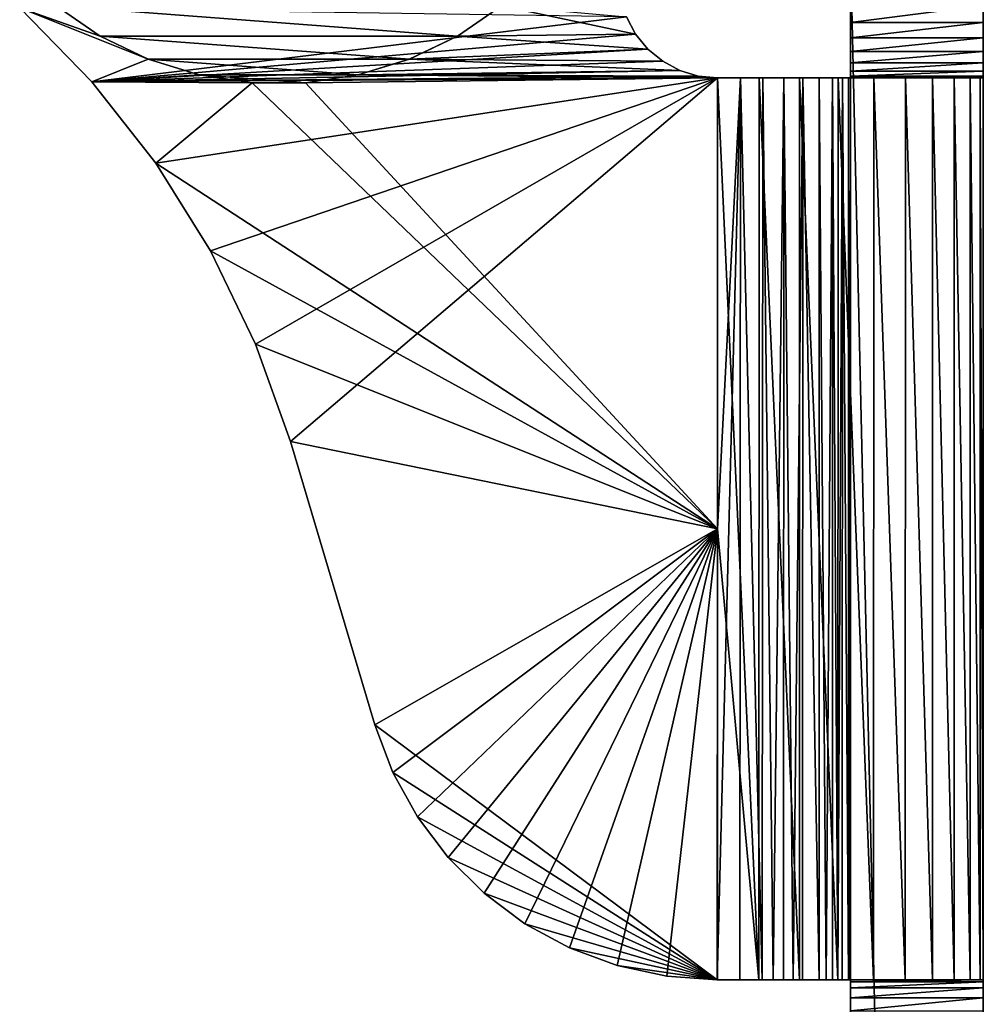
# Model space of a CAD drawing. Header units: inches. Extents: x -9.1 to 9.1, y 0 to 18.8.
# Tile 248 of 256: x 8.444 to 9.118, y 17.332 to 18.021. Entities that reach past the tile are written whole.
import ezdxf

# ---------------------------------------------------------------- set-up
doc = ezdxf.new("R2010")
doc.units = ezdxf.units.IN
doc.header["$LTSCALE"] = 65.185185
doc.header["$MEASUREMENT"] = 0
for name, color, linetype in [('1', 7, 'CONTINUOUS'), ('11', 7, 'CONTINUOUS'), ('116', 7, 'CONTINUOUS'), ('118', 7, 'CONTINUOUS'), ('179', 7, 'CONTINUOUS'), ('212', 7, 'CONTINUOUS'), ('215', 7, 'CONTINUOUS'), ('22', 7, 'CONTINUOUS'), ('24', 7, 'CONTINUOUS'), ('28', 7, 'CONTINUOUS'), ('34', 7, 'CONTINUOUS'), ('35', 7, 'CONTINUOUS'), ('40', 7, 'CONTINUOUS'), ('41', 7, 'CONTINUOUS'), ('42', 7, 'CONTINUOUS'), ('45', 7, 'CONTINUOUS'), ('46', 7, 'CONTINUOUS'), ('53', 7, 'CONTINUOUS'), ('6', 7, 'CONTINUOUS')]:
    doc.layers.add(name, color=color, linetype=linetype)

msp = doc.modelspace()

# ---------------------------------------------------------------- linework, layer by layer
at = {"layer": '1', "color": 253, "linetype": 'Continuous', "true_color": 0xaab4c3}
for points in [[(9.118, 17.25567, 6.3), (9.118, 16.65196, 6.3), (9.118, 18.07), (9.118, 17.25567, 6.3)], [(9.118, 18.07), (9.118, 16.65196, 6.3), (9.118, 16.63633, 6.29868), (9.118, 18.07)], [(9.118, 17.27182, 6.30141), (9.118, 17.25567, 6.3), (9.118, 18.07), (9.118, 17.27182, 6.30141)], [(9.118, 17.28748, 6.30561), (9.118, 17.27182, 6.30141), (9.118, 18.07), (9.118, 17.28748, 6.30561)], [(9.118, 17.30217, 6.31246), (9.118, 17.28748, 6.30561), (9.118, 18.07), (9.118, 17.30217, 6.31246)], [(9.118, 17.31545, 6.32176), (9.118, 17.30217, 6.31246), (9.118, 18.07), (9.118, 17.31545, 6.32176)], [(9.118, 17.32691, 6.33322), (9.118, 17.31545, 6.32176), (9.118, 18.07), (9.118, 17.32691, 6.33322)], [(9.118, 17.33621, 6.3465), (9.118, 17.32691, 6.33322), (9.118, 18.07), (9.118, 17.33621, 6.3465)], [(9.118, 17.34306, 6.36119), (9.118, 17.33621, 6.3465), (9.118, 18.07), (9.118, 17.34306, 6.36119)], [(9.118, 17.34726, 6.37685), (9.118, 17.34306, 6.36119), (9.118, 18.07), (9.118, 17.34726, 6.37685)], [(9.118, 17.34867, 6.393), (9.118, 17.34726, 6.37685), (9.118, 18.07), (9.118, 17.34867, 6.393)], [(9.118, 17.34867, 6.439), (9.118, 17.34867, 6.393), (9.118, 18.07), (9.118, 17.34867, 6.439)], [(9.118, 17.98014, 6.063), (9.118, 17.34867, 6.439), (9.118, 18.07), (9.118, 17.98014, 6.063)], [(9.118, 17.98135, 6.05071), (9.118, 17.98014, 6.063), (9.118, 18.07), (9.118, 17.98135, 6.05071)], [(9.118, 17.98493, 6.03889), (9.118, 17.98135, 6.05071), (9.118, 18.07), (9.118, 17.98493, 6.03889)], [(9.118, 17.99075, 6.028), (9.118, 17.98493, 6.03889), (9.118, 18.07), (9.118, 17.99075, 6.028)], [(9.118, 17.99859, 6.01845), (9.118, 17.99075, 6.028), (9.118, 18.07), (9.118, 17.99859, 6.01845)], [(9.118, 18.00814, 6.01062), (9.118, 17.99859, 6.01845), (9.118, 18.07), (9.118, 18.00814, 6.01062)], [(9.118, 18.01903, 6.0048), (9.118, 18.00814, 6.01062), (9.118, 18.07), (9.118, 18.01903, 6.0048)], [(9.118, 18.03085, 6.00121), (9.118, 18.01903, 6.0048), (9.118, 18.07), (9.118, 18.03085, 6.00121)], [(9.118, 14), (9.118, 18.07), (9.118, 14.99907, 6.525), (9.118, 14)], [(9.118, 14.99907, 6.525), (9.118, 18.07), (9.118, 15.01703, 6.52325), (9.118, 14.99907, 6.525)], [(9.118, 15.01703, 6.52325), (9.118, 18.07), (9.118, 15.0343, 6.51807), (9.118, 15.01703, 6.52325)], [(9.118, 15.0343, 6.51807), (9.118, 18.07), (9.118, 15.05025, 6.50964), (9.118, 15.0343, 6.51807)], [(9.118, 15.05025, 6.50964), (9.118, 18.07), (9.118, 15.06429, 6.4983), (9.118, 15.05025, 6.50964)], [(9.118, 15.06429, 6.4983), (9.118, 18.07), (9.118, 15.16011, 6.41291), (9.118, 15.06429, 6.4983)], [(9.118, 15.16011, 6.41291), (9.118, 18.07), (9.118, 15.26388, 6.3374), (9.118, 15.16011, 6.41291)], [(9.118, 15.26388, 6.3374), (9.118, 18.07), (9.118, 15.37459, 6.27248), (9.118, 15.26388, 6.3374)], [(9.118, 15.37459, 6.27248), (9.118, 18.07), (9.118, 15.49116, 6.2188), (9.118, 15.37459, 6.27248)], [(9.118, 15.49116, 6.2188), (9.118, 18.07), (9.118, 15.61245, 6.17687), (9.118, 15.49116, 6.2188)], [(9.118, 15.61245, 6.17687), (9.118, 18.07), (9.118, 15.73729, 6.14711), (9.118, 15.61245, 6.17687)], [(9.118, 15.73729, 6.14711), (9.118, 18.07), (9.118, 15.86445, 6.12979), (9.118, 15.73729, 6.14711)], [(9.118, 15.86445, 6.12979), (9.118, 18.07), (9.118, 15.9927, 6.12511), (9.118, 15.86445, 6.12979)], [(9.118, 15.9927, 6.12511), (9.118, 18.07), (9.118, 16.12079, 6.13309), (9.118, 15.9927, 6.12511)], [(9.118, 16.12079, 6.13309), (9.118, 18.07), (9.118, 16.24747, 6.15366), (9.118, 16.12079, 6.13309)], [(9.118, 16.24747, 6.15366), (9.118, 18.07), (9.118, 16.3715, 6.18662), (9.118, 16.24747, 6.15366)], [(9.118, 16.3715, 6.18662), (9.118, 18.07), (9.118, 16.49168, 6.23165), (9.118, 16.3715, 6.18662)], [(9.118, 16.49168, 6.23165), (9.118, 18.07), (9.118, 16.60683, 6.28832), (9.118, 16.49168, 6.23165)], [(9.118, 16.60683, 6.28832), (9.118, 18.07), (9.118, 16.62114, 6.29475), (9.118, 16.60683, 6.28832)], [(9.118, 16.62114, 6.29475), (9.118, 18.07), (9.118, 16.63633, 6.29868), (9.118, 16.62114, 6.29475)], [(9.118, 17.98014, 6.439), (9.118, 17.34867, 6.439), (9.118, 17.98014, 6.063), (9.118, 17.98014, 6.439)]]:
    msp.add_3dface(points, dxfattribs=at)
at = {"layer": '11', "color": 253, "linetype": 'Continuous', "true_color": 0xaab4c3}
for points in [[(9.118, 18.07), (9.118, 14), (9.025, 18.07), (9.118, 18.07)], [(9.118, 14), (9.025, 14), (9.025, 18.07), (9.118, 14)]]:
    msp.add_3dface(points, dxfattribs=at)
at = {"layer": '116', "color": 253, "linetype": 'Continuous', "true_color": 0xaab4c3}
for points in [[(9.118, 18.01903, 6.0048), (9.118, 18.03085, 6.00121), (9.025, 18.01903, 6.0048), (9.118, 18.01903, 6.0048)], [(9.118, 18.03085, 6.00121), (9.025, 18.03085, 6.00121), (9.025, 18.01903, 6.0048), (9.118, 18.03085, 6.00121)], [(9.118, 18.00814, 6.01062), (9.118, 18.01903, 6.0048), (9.025, 18.00814, 6.01062), (9.118, 18.00814, 6.01062)], [(9.118, 18.01903, 6.0048), (9.025, 18.01903, 6.0048), (9.025, 18.00814, 6.01062), (9.118, 18.01903, 6.0048)], [(9.118, 17.99859, 6.01845), (9.118, 18.00814, 6.01062), (9.025, 17.99859, 6.01845), (9.118, 17.99859, 6.01845)], [(9.118, 18.00814, 6.01062), (9.025, 18.00814, 6.01062), (9.025, 17.99859, 6.01845), (9.118, 18.00814, 6.01062)], [(9.118, 17.99075, 6.028), (9.118, 17.99859, 6.01845), (9.025, 17.99075, 6.028), (9.118, 17.99075, 6.028)], [(9.118, 17.99859, 6.01845), (9.025, 17.99859, 6.01845), (9.025, 17.99075, 6.028), (9.118, 17.99859, 6.01845)], [(9.118, 17.98493, 6.03889), (9.118, 17.99075, 6.028), (9.025, 17.98493, 6.03889), (9.118, 17.98493, 6.03889)], [(9.118, 17.99075, 6.028), (9.025, 17.99075, 6.028), (9.025, 17.98493, 6.03889), (9.118, 17.99075, 6.028)], [(9.118, 17.98135, 6.05071), (9.118, 17.98493, 6.03889), (9.025, 17.98135, 6.05071), (9.118, 17.98135, 6.05071)], [(9.118, 17.98493, 6.03889), (9.025, 17.98493, 6.03889), (9.025, 17.98135, 6.05071), (9.118, 17.98493, 6.03889)], [(9.118, 17.98014, 6.063), (9.118, 17.98135, 6.05071), (9.025, 17.98014, 6.063), (9.118, 17.98014, 6.063)], [(9.118, 17.98135, 6.05071), (9.025, 17.98135, 6.05071), (9.025, 17.98014, 6.063), (9.118, 17.98135, 6.05071)]]:
    msp.add_3dface(points, dxfattribs=at)
at = {"layer": '118', "color": 253, "linetype": 'Continuous', "true_color": 0xaab4c3}
for points in [[(8.70483, 17.49397, 6.625), (8.69226, 17.52727, 6.625), (8.70483, 17.49397, 6.532), (8.70483, 17.49397, 6.625)], [(8.69226, 17.52727, 6.625), (8.69226, 17.52727, 6.532), (8.70483, 17.49397, 6.532), (8.69226, 17.52727, 6.625)], [(8.722, 17.46279, 6.625), (8.70483, 17.49397, 6.625), (8.722, 17.46279, 6.532), (8.722, 17.46279, 6.625)], [(8.70483, 17.49397, 6.625), (8.70483, 17.49397, 6.532), (8.722, 17.46279, 6.532), (8.70483, 17.49397, 6.625)], [(8.74342, 17.43436, 6.625), (8.722, 17.46279, 6.625), (8.74342, 17.43436, 6.532), (8.74342, 17.43436, 6.625)], [(8.722, 17.46279, 6.625), (8.722, 17.46279, 6.532), (8.74342, 17.43436, 6.532), (8.722, 17.46279, 6.625)], [(8.76866, 17.40927, 6.625), (8.74342, 17.43436, 6.625), (8.76866, 17.40927, 6.532), (8.76866, 17.40927, 6.625)], [(8.74342, 17.43436, 6.625), (8.74342, 17.43436, 6.532), (8.76866, 17.40927, 6.532), (8.74342, 17.43436, 6.625)], [(8.79721, 17.38802, 6.625), (8.76866, 17.40927, 6.625), (8.79721, 17.38802, 6.532), (8.79721, 17.38802, 6.625)], [(8.76866, 17.40927, 6.625), (8.76866, 17.40927, 6.532), (8.79721, 17.38802, 6.532), (8.76866, 17.40927, 6.625)], [(8.82848, 17.37104, 6.625), (8.79721, 17.38802, 6.625), (8.82848, 17.37104, 6.532), (8.82848, 17.37104, 6.625)], [(8.79721, 17.38802, 6.625), (8.79721, 17.38802, 6.532), (8.82848, 17.37104, 6.532), (8.79721, 17.38802, 6.625)], [(8.86186, 17.35867, 6.625), (8.82848, 17.37104, 6.625), (8.86186, 17.35867, 6.532), (8.86186, 17.35867, 6.625)], [(8.82848, 17.37104, 6.625), (8.82848, 17.37104, 6.532), (8.86186, 17.35867, 6.532), (8.82848, 17.37104, 6.625)], [(8.89664, 17.35116, 6.625), (8.86186, 17.35867, 6.625), (8.89664, 17.35116, 6.532), (8.89664, 17.35116, 6.625)], [(8.86186, 17.35867, 6.625), (8.86186, 17.35867, 6.532), (8.89664, 17.35116, 6.532), (8.86186, 17.35867, 6.625)], [(8.932, 17.34865, 6.625), (8.89664, 17.35116, 6.625), (8.93184, 17.34867, 6.5785), (8.932, 17.34865, 6.625)], [(8.89664, 17.35116, 6.625), (8.93184, 17.34867, 6.532), (8.93184, 17.34867, 6.5785), (8.89664, 17.35116, 6.625)], [(8.93184, 17.34867, 6.532), (8.89664, 17.35116, 6.625), (8.89664, 17.35116, 6.532), (8.93184, 17.34867, 6.532)]]:
    msp.add_3dface(points, dxfattribs=at)
at = {"layer": '179', "color": 253, "linetype": 'Continuous', "true_color": 0xaab4c3}
for points in [[(9.118, 17.34726, 6.37685), (9.118, 17.34867, 6.393), (9.025, 17.34726, 6.37685), (9.118, 17.34726, 6.37685)], [(9.118, 17.34867, 6.393), (9.025, 17.34867, 6.393), (9.025, 17.34726, 6.37685), (9.118, 17.34867, 6.393)], [(9.118, 17.34306, 6.36119), (9.118, 17.34726, 6.37685), (9.025, 17.34306, 6.36119), (9.118, 17.34306, 6.36119)], [(9.118, 17.34726, 6.37685), (9.025, 17.34726, 6.37685), (9.025, 17.34306, 6.36119), (9.118, 17.34726, 6.37685)], [(9.118, 17.33621, 6.3465), (9.118, 17.34306, 6.36119), (9.025, 17.33621, 6.3465), (9.118, 17.33621, 6.3465)], [(9.118, 17.34306, 6.36119), (9.025, 17.34306, 6.36119), (9.025, 17.33621, 6.3465), (9.118, 17.34306, 6.36119)], [(9.118, 17.32691, 6.33322), (9.118, 17.33621, 6.3465), (9.025, 17.32691, 6.33322), (9.118, 17.32691, 6.33322)], [(9.118, 17.33621, 6.3465), (9.025, 17.33621, 6.3465), (9.025, 17.32691, 6.33322), (9.118, 17.33621, 6.3465)]]:
    msp.add_3dface(points, dxfattribs=at)
at = {"layer": '212', "color": 252, "linetype": 'Continuous', "true_color": 0x969696}
for points in [[(8.5, 18.00949, 6.407), (8.46913, 18.03054, 6.407), (8.75, 18.00949, 6.407), (8.5, 18.00949, 6.407)], [(8.75, 18.00949, 6.407), (8.46913, 18.03054, 6.407), (8.78087, 18.03054, 6.407), (8.75, 18.00949, 6.407)], [(8.53366, 17.99328, 6.407), (8.5, 18.00949, 6.407), (8.71634, 17.99328, 6.407), (8.53366, 17.99328, 6.407)], [(8.71634, 17.99328, 6.407), (8.5, 18.00949, 6.407), (8.75, 18.00949, 6.407), (8.71634, 17.99328, 6.407)], [(8.56937, 17.98227, 6.407), (8.53366, 17.99328, 6.407), (8.68063, 17.98227, 6.407), (8.56937, 17.98227, 6.407)], [(8.68063, 17.98227, 6.407), (8.53366, 17.99328, 6.407), (8.71634, 17.99328, 6.407), (8.68063, 17.98227, 6.407)], [(8.60632, 17.9767, 6.407), (8.56937, 17.98227, 6.407), (8.64368, 17.9767, 6.407), (8.60632, 17.9767, 6.407)], [(8.64368, 17.9767, 6.407), (8.56937, 17.98227, 6.407), (8.68063, 17.98227, 6.407), (8.64368, 17.9767, 6.407)]]:
    msp.add_3dface(points, dxfattribs=at)
at = {"layer": '215', "color": 252, "linetype": 'Continuous', "true_color": 0x969696}
for points in [[(8.5, 18.00949, 6.532), (8.46913, 18.03054, 6.532), (8.5, 18.00949, 6.407), (8.5, 18.00949, 6.532)], [(8.46913, 18.03054, 6.532), (8.46913, 18.03054, 6.407), (8.5, 18.00949, 6.407), (8.46913, 18.03054, 6.532)], [(8.78087, 18.03054, 6.532), (8.75, 18.00949, 6.532), (8.75, 18.00949, 6.407), (8.78087, 18.03054, 6.532)], [(8.78087, 18.03054, 6.532), (8.75, 18.00949, 6.407), (8.78087, 18.03054, 6.407), (8.78087, 18.03054, 6.532)], [(8.53367, 17.99328, 6.532), (8.5, 18.00949, 6.532), (8.53366, 17.99328, 6.407), (8.53367, 17.99328, 6.532)], [(8.5, 18.00949, 6.532), (8.5, 18.00949, 6.407), (8.53366, 17.99328, 6.407), (8.5, 18.00949, 6.532)], [(8.75, 18.00949, 6.532), (8.71633, 17.99328, 6.532), (8.71634, 17.99328, 6.407), (8.75, 18.00949, 6.532)], [(8.75, 18.00949, 6.532), (8.71634, 17.99328, 6.407), (8.75, 18.00949, 6.407), (8.75, 18.00949, 6.532)], [(8.53367, 17.99328, 6.532), (8.53366, 17.99328, 6.407), (8.56937, 17.98227, 6.407), (8.53367, 17.99328, 6.532)], [(8.56937, 17.98227, 6.532), (8.53367, 17.99328, 6.532), (8.56937, 17.98227, 6.407), (8.56937, 17.98227, 6.532)], [(8.71633, 17.99328, 6.532), (8.68063, 17.98227, 6.532), (8.68063, 17.98227, 6.407), (8.71633, 17.99328, 6.532)], [(8.71633, 17.99328, 6.532), (8.68063, 17.98227, 6.407), (8.71634, 17.99328, 6.407), (8.71633, 17.99328, 6.532)], [(8.60632, 17.9767, 6.532), (8.56937, 17.98227, 6.532), (8.60632, 17.9767, 6.407), (8.60632, 17.9767, 6.532)], [(8.56937, 17.98227, 6.532), (8.56937, 17.98227, 6.407), (8.60632, 17.9767, 6.407), (8.56937, 17.98227, 6.532)], [(8.68063, 17.98227, 6.532), (8.64368, 17.9767, 6.532), (8.68063, 17.98227, 6.407), (8.68063, 17.98227, 6.532)], [(8.64368, 17.9767, 6.532), (8.64368, 17.9767, 6.407), (8.68063, 17.98227, 6.407), (8.64368, 17.9767, 6.532)], [(8.64368, 17.9767, 6.532), (8.60632, 17.9767, 6.532), (8.64368, 17.9767, 6.407), (8.64368, 17.9767, 6.532)], [(8.60632, 17.9767, 6.532), (8.60632, 17.9767, 6.407), (8.64368, 17.9767, 6.407), (8.60632, 17.9767, 6.532)]]:
    msp.add_3dface(points, dxfattribs=at)
at = {"layer": '22', "color": 253, "linetype": 'Continuous', "true_color": 0xaab4c3}
for points in [[(8.44367, 18.02934, 6.625), (8.4942, 17.97747, 6.625), (8.86834, 18.02285, 6.625), (8.44367, 18.02934, 6.625)], [(8.86834, 18.02285, 6.625), (8.4942, 17.97747, 6.625), (8.87467, 18.0109, 6.625), (8.86834, 18.02285, 6.625)], [(8.87467, 18.0109, 6.625), (8.4942, 17.97747, 6.625), (8.88323, 18.00041, 6.625), (8.87467, 18.0109, 6.625)], [(8.88323, 18.00041, 6.625), (8.4942, 17.97747, 6.625), (8.89366, 17.99181, 6.625), (8.88323, 18.00041, 6.625)], [(8.89366, 17.99181, 6.625), (8.4942, 17.97747, 6.625), (8.90559, 17.98541, 6.625), (8.89366, 17.99181, 6.625)], [(8.90559, 17.98541, 6.625), (8.4942, 17.97747, 6.625), (8.91853, 17.98147, 6.625), (8.90559, 17.98541, 6.625)], [(8.91853, 17.98147, 6.625), (8.4942, 17.97747, 6.625), (8.932, 17.98014, 6.625), (8.91853, 17.98147, 6.625)], [(8.4942, 17.97747, 6.625), (8.53889, 17.92049, 6.625), (8.932, 17.98014, 6.625), (8.4942, 17.97747, 6.625)], [(8.53889, 17.92049, 6.625), (8.57722, 17.85904, 6.625), (8.932, 17.98014, 6.625), (8.53889, 17.92049, 6.625)], [(8.57722, 17.85904, 6.625), (8.60875, 17.79386, 6.625), (8.932, 17.98014, 6.625), (8.57722, 17.85904, 6.625)], [(8.60875, 17.79386, 6.625), (8.63313, 17.72567, 6.625), (8.932, 17.98014, 6.625), (8.60875, 17.79386, 6.625)], [(8.932, 17.98014, 6.625), (8.63313, 17.72567, 6.625), (8.932, 17.66439, 6.625), (8.932, 17.98014, 6.625)], [(8.63313, 17.72567, 6.625), (8.69226, 17.52727, 6.625), (8.932, 17.66439, 6.625), (8.63313, 17.72567, 6.625)], [(8.932, 17.66439, 6.625), (8.69226, 17.52727, 6.625), (8.70483, 17.49397, 6.625), (8.932, 17.66439, 6.625)], [(8.722, 17.46279, 6.625), (8.932, 17.66439, 6.625), (8.70483, 17.49397, 6.625), (8.722, 17.46279, 6.625)], [(8.74342, 17.43436, 6.625), (8.932, 17.66439, 6.625), (8.722, 17.46279, 6.625), (8.74342, 17.43436, 6.625)], [(8.76866, 17.40927, 6.625), (8.932, 17.66439, 6.625), (8.74342, 17.43436, 6.625), (8.76866, 17.40927, 6.625)], [(8.79721, 17.38802, 6.625), (8.932, 17.66439, 6.625), (8.76866, 17.40927, 6.625), (8.79721, 17.38802, 6.625)], [(8.82848, 17.37104, 6.625), (8.932, 17.66439, 6.625), (8.79721, 17.38802, 6.625), (8.82848, 17.37104, 6.625)], [(8.86186, 17.35867, 6.625), (8.932, 17.66439, 6.625), (8.82848, 17.37104, 6.625), (8.86186, 17.35867, 6.625)], [(8.89664, 17.35116, 6.625), (8.932, 17.66439, 6.625), (8.86186, 17.35867, 6.625), (8.89664, 17.35116, 6.625)], [(8.932, 17.34865, 6.625), (8.932, 17.66439, 6.625), (8.89664, 17.35116, 6.625), (8.932, 17.34865, 6.625)]]:
    msp.add_3dface(points, dxfattribs=at)
at = {"layer": '24', "color": 253, "linetype": 'Continuous', "true_color": 0xaab4c3}
for points in [[(8.932, 17.98014, 6.625), (8.932, 17.66439, 6.625), (8.96085, 17.34867, 6.62275), (8.932, 17.98014, 6.625)], [(8.932, 17.98014, 6.625), (8.96085, 17.34867, 6.62275), (8.9611, 17.98014, 6.62271), (8.932, 17.98014, 6.625)], [(8.96085, 17.34867, 6.62275), (8.98927, 17.34867, 6.61596), (8.9611, 17.98014, 6.62271), (8.96085, 17.34867, 6.62275)], [(8.9611, 17.98014, 6.62271), (8.98927, 17.34867, 6.61596), (8.98948, 17.98014, 6.6159), (8.9611, 17.98014, 6.62271)], [(8.98927, 17.34867, 6.61596), (9.01627, 17.34867, 6.60481), (8.98948, 17.98014, 6.6159), (8.98927, 17.34867, 6.61596)], [(8.98948, 17.98014, 6.6159), (9.01627, 17.34867, 6.60481), (9.01644, 17.98014, 6.60473), (8.98948, 17.98014, 6.6159)], [(9.01627, 17.34867, 6.60481), (9.0412, 17.34867, 6.58957), (9.01644, 17.98014, 6.60473), (9.01627, 17.34867, 6.60481)], [(9.01644, 17.98014, 6.60473), (9.0412, 17.34867, 6.58957), (9.04133, 17.98014, 6.58948), (9.01644, 17.98014, 6.60473)], [(9.0412, 17.34867, 6.58957), (9.06342, 17.34867, 6.57062), (9.04133, 17.98014, 6.58948), (9.0412, 17.34867, 6.58957)], [(9.04133, 17.98014, 6.58948), (9.06342, 17.34867, 6.57062), (9.06352, 17.98014, 6.57052), (9.04133, 17.98014, 6.58948)], [(9.06342, 17.34867, 6.57062), (9.08241, 17.34867, 6.54842), (9.06352, 17.98014, 6.57052), (9.06342, 17.34867, 6.57062)], [(9.06352, 17.98014, 6.57052), (9.08241, 17.34867, 6.54842), (9.08248, 17.98014, 6.54833), (9.06352, 17.98014, 6.57052)], [(9.08241, 17.34867, 6.54842), (9.09769, 17.34867, 6.52352), (9.08248, 17.98014, 6.54833), (9.08241, 17.34867, 6.54842)], [(9.08248, 17.98014, 6.54833), (9.09769, 17.34867, 6.52352), (9.09773, 17.98014, 6.52344), (9.08248, 17.98014, 6.54833)], [(9.09769, 17.34867, 6.52352), (9.10888, 17.34867, 6.49653), (9.09773, 17.98014, 6.52344), (9.09769, 17.34867, 6.52352)], [(9.09773, 17.98014, 6.52344), (9.10888, 17.34867, 6.49653), (9.1089, 17.98014, 6.49648), (9.09773, 17.98014, 6.52344)], [(9.10888, 17.34867, 6.49653), (9.11571, 17.34867, 6.46812), (9.1089, 17.98014, 6.49648), (9.10888, 17.34867, 6.49653)], [(9.1089, 17.98014, 6.49648), (9.11571, 17.34867, 6.46812), (9.11571, 17.98014, 6.4681), (9.1089, 17.98014, 6.49648)], [(9.118, 17.34867, 6.439), (9.118, 17.98014, 6.439), (9.11571, 17.98014, 6.4681), (9.118, 17.34867, 6.439)], [(9.11571, 17.34867, 6.46812), (9.118, 17.34867, 6.439), (9.11571, 17.98014, 6.4681), (9.11571, 17.34867, 6.46812)], [(8.932, 17.66439, 6.625), (8.932, 17.34865, 6.625), (8.96085, 17.34867, 6.62275), (8.932, 17.66439, 6.625)]]:
    msp.add_3dface(points, dxfattribs=at)
at = {"layer": '28', "color": 253, "linetype": 'Continuous', "true_color": 0xaab4c3}
for points in [[(8.932, 17.66439, 6.532), (8.94815, 17.98014, 6.53059), (8.93184, 17.34867, 6.532), (8.932, 17.66439, 6.532)], [(8.93184, 17.34867, 6.532), (8.94815, 17.98014, 6.53059), (8.94771, 17.34867, 6.53066), (8.93184, 17.34867, 6.532)], [(8.932, 17.98014, 6.532), (8.94815, 17.98014, 6.53059), (8.932, 17.66439, 6.532), (8.932, 17.98014, 6.532)], [(8.94771, 17.34867, 6.53066), (8.94815, 17.98014, 6.53059), (8.96333, 17.34867, 6.52656), (8.94771, 17.34867, 6.53066)], [(8.94815, 17.98014, 6.53059), (8.96381, 17.98014, 6.52639), (8.96333, 17.34867, 6.52656), (8.94815, 17.98014, 6.53059)], [(8.96333, 17.34867, 6.52656), (8.96381, 17.98014, 6.52639), (8.97089, 17.34867, 6.52348), (8.96333, 17.34867, 6.52656)], [(8.96381, 17.98014, 6.52639), (8.9785, 17.98014, 6.51954), (8.97089, 17.34867, 6.52348), (8.96381, 17.98014, 6.52639)], [(8.97089, 17.34867, 6.52348), (8.9785, 17.98014, 6.51954), (8.97814, 17.34867, 6.51974), (8.97089, 17.34867, 6.52348)], [(8.97814, 17.34867, 6.51974), (8.9785, 17.98014, 6.51954), (8.98503, 17.34867, 6.5154), (8.97814, 17.34867, 6.51974)], [(8.9785, 17.98014, 6.51954), (8.99178, 17.98014, 6.51024), (8.98503, 17.34867, 6.5154), (8.9785, 17.98014, 6.51954)], [(8.98503, 17.34867, 6.5154), (8.99178, 17.98014, 6.51024), (8.99152, 17.34867, 6.51046), (8.98503, 17.34867, 6.5154)], [(8.99152, 17.34867, 6.51046), (8.99178, 17.98014, 6.51024), (9.00306, 17.34867, 6.49899), (8.99152, 17.34867, 6.51046)], [(8.99178, 17.98014, 6.51024), (9.00324, 17.98014, 6.49878), (9.00306, 17.34867, 6.49899), (8.99178, 17.98014, 6.51024)], [(9.00306, 17.34867, 6.49899), (9.00324, 17.98014, 6.49878), (9.00805, 17.34867, 6.49254), (9.00306, 17.34867, 6.49899)], [(9.00324, 17.98014, 6.49878), (9.01254, 17.98014, 6.4855), (9.00805, 17.34867, 6.49254), (9.00324, 17.98014, 6.49878)], [(9.00805, 17.34867, 6.49254), (9.01254, 17.98014, 6.4855), (9.01244, 17.34867, 6.48568), (9.00805, 17.34867, 6.49254)], [(9.01244, 17.34867, 6.48568), (9.01254, 17.98014, 6.4855), (9.01621, 17.34867, 6.47846), (9.01244, 17.34867, 6.48568)], [(9.01254, 17.98014, 6.4855), (9.01939, 17.98014, 6.47081), (9.01621, 17.34867, 6.47846), (9.01254, 17.98014, 6.4855)], [(9.01621, 17.34867, 6.47846), (9.01939, 17.98014, 6.47081), (9.01935, 17.34867, 6.47093), (9.01621, 17.34867, 6.47846)], [(9.01935, 17.34867, 6.47093), (9.01939, 17.98014, 6.47081), (9.02357, 17.34867, 6.45522), (9.01935, 17.34867, 6.47093)], [(9.01939, 17.98014, 6.47081), (9.02359, 17.98014, 6.45515), (9.02357, 17.34867, 6.45522), (9.01939, 17.98014, 6.47081)], [(9.02357, 17.34867, 6.45522), (9.02359, 17.98014, 6.45515), (9.02464, 17.34867, 6.44713), (9.02357, 17.34867, 6.45522)], [(9.02359, 17.98014, 6.45515), (9.025, 17.98014, 6.439), (9.02464, 17.34867, 6.44713), (9.02359, 17.98014, 6.45515)], [(9.025, 17.98014, 6.439), (9.025, 17.34867, 6.439), (9.02464, 17.34867, 6.44713), (9.025, 17.98014, 6.439)]]:
    msp.add_3dface(points, dxfattribs=at)
at = {"layer": '34', "color": 253, "linetype": 'Continuous', "true_color": 0xaab4c3}
for points in [[(9.118, 17.34867, 6.393), (9.118, 17.34867, 6.439), (9.025, 17.34867, 6.439), (9.118, 17.34867, 6.393)], [(9.118, 17.34867, 6.393), (9.025, 17.34867, 6.439), (9.025, 17.34867, 6.393), (9.118, 17.34867, 6.393)]]:
    msp.add_3dface(points, dxfattribs=at)
at = {"layer": '35', "color": 253, "linetype": 'Continuous', "true_color": 0xaab4c3}
for points in [[(9.118, 17.98014, 6.439), (9.118, 17.98014, 6.063), (9.025, 17.98014, 6.439), (9.118, 17.98014, 6.439)], [(9.118, 17.98014, 6.063), (9.025, 17.98014, 6.063), (9.025, 17.98014, 6.439), (9.118, 17.98014, 6.063)]]:
    msp.add_3dface(points, dxfattribs=at)
at = {"layer": '40', "color": 253, "linetype": 'Continuous', "true_color": 0xaab4c3}
for points in [[(8.94771, 17.34867, 6.53066), (8.932, 17.34865, 6.625), (8.93184, 17.34867, 6.5785), (8.94771, 17.34867, 6.53066)], [(8.93184, 17.34867, 6.532), (8.94771, 17.34867, 6.53066), (8.93184, 17.34867, 6.5785), (8.93184, 17.34867, 6.532)], [(8.96085, 17.34867, 6.62275), (8.932, 17.34865, 6.625), (8.94771, 17.34867, 6.53066), (8.96085, 17.34867, 6.62275)], [(8.96085, 17.34867, 6.62275), (8.94771, 17.34867, 6.53066), (8.96333, 17.34867, 6.52656), (8.96085, 17.34867, 6.62275)], [(8.98927, 17.34867, 6.61596), (8.96085, 17.34867, 6.62275), (8.98503, 17.34867, 6.5154), (8.98927, 17.34867, 6.61596)], [(8.96085, 17.34867, 6.62275), (8.96333, 17.34867, 6.52656), (8.97089, 17.34867, 6.52348), (8.96085, 17.34867, 6.62275)], [(8.96085, 17.34867, 6.62275), (8.97089, 17.34867, 6.52348), (8.97814, 17.34867, 6.51974), (8.96085, 17.34867, 6.62275)], [(8.96085, 17.34867, 6.62275), (8.97814, 17.34867, 6.51974), (8.98503, 17.34867, 6.5154), (8.96085, 17.34867, 6.62275)], [(8.98927, 17.34867, 6.61596), (8.98503, 17.34867, 6.5154), (8.99152, 17.34867, 6.51046), (8.98927, 17.34867, 6.61596)], [(9.01627, 17.34867, 6.60481), (8.98927, 17.34867, 6.61596), (9.01621, 17.34867, 6.47846), (9.01627, 17.34867, 6.60481)], [(8.98927, 17.34867, 6.61596), (8.99152, 17.34867, 6.51046), (9.00306, 17.34867, 6.49899), (8.98927, 17.34867, 6.61596)], [(8.98927, 17.34867, 6.61596), (9.00306, 17.34867, 6.49899), (9.00805, 17.34867, 6.49254), (8.98927, 17.34867, 6.61596)], [(8.98927, 17.34867, 6.61596), (9.00805, 17.34867, 6.49254), (9.01244, 17.34867, 6.48568), (8.98927, 17.34867, 6.61596)], [(8.98927, 17.34867, 6.61596), (9.01244, 17.34867, 6.48568), (9.01621, 17.34867, 6.47846), (8.98927, 17.34867, 6.61596)], [(9.01627, 17.34867, 6.60481), (9.01621, 17.34867, 6.47846), (9.01935, 17.34867, 6.47093), (9.01627, 17.34867, 6.60481)], [(9.0412, 17.34867, 6.58957), (9.01627, 17.34867, 6.60481), (9.02464, 17.34867, 6.44713), (9.0412, 17.34867, 6.58957)], [(9.01627, 17.34867, 6.60481), (9.01935, 17.34867, 6.47093), (9.02357, 17.34867, 6.45522), (9.01627, 17.34867, 6.60481)], [(9.01627, 17.34867, 6.60481), (9.02357, 17.34867, 6.45522), (9.02464, 17.34867, 6.44713), (9.01627, 17.34867, 6.60481)], [(9.025, 17.34867, 6.439), (9.0412, 17.34867, 6.58957), (9.02464, 17.34867, 6.44713), (9.025, 17.34867, 6.439)], [(9.025, 17.34867, 6.439), (9.118, 17.34867, 6.439), (9.0412, 17.34867, 6.58957), (9.025, 17.34867, 6.439)], [(9.118, 17.34867, 6.439), (9.06342, 17.34867, 6.57062), (9.0412, 17.34867, 6.58957), (9.118, 17.34867, 6.439)], [(9.118, 17.34867, 6.439), (9.08241, 17.34867, 6.54842), (9.06342, 17.34867, 6.57062), (9.118, 17.34867, 6.439)], [(9.118, 17.34867, 6.439), (9.09769, 17.34867, 6.52352), (9.08241, 17.34867, 6.54842), (9.118, 17.34867, 6.439)], [(9.118, 17.34867, 6.439), (9.10888, 17.34867, 6.49653), (9.09769, 17.34867, 6.52352), (9.118, 17.34867, 6.439)], [(9.118, 17.34867, 6.439), (9.11571, 17.34867, 6.46812), (9.10888, 17.34867, 6.49653), (9.118, 17.34867, 6.439)]]:
    msp.add_3dface(points, dxfattribs=at)
at = {"layer": '41', "color": 253, "linetype": 'Continuous', "true_color": 0xaab4c3}
for points in [[(8.932, 17.98014, 6.625), (8.9611, 17.98014, 6.62271), (8.932, 17.98014, 6.532), (8.932, 17.98014, 6.625)], [(8.9611, 17.98014, 6.62271), (8.94815, 17.98014, 6.53059), (8.932, 17.98014, 6.532), (8.9611, 17.98014, 6.62271)], [(8.9611, 17.98014, 6.62271), (8.96381, 17.98014, 6.52639), (8.94815, 17.98014, 6.53059), (8.9611, 17.98014, 6.62271)], [(8.9611, 17.98014, 6.62271), (8.98948, 17.98014, 6.6159), (8.96381, 17.98014, 6.52639), (8.9611, 17.98014, 6.62271)], [(8.98948, 17.98014, 6.6159), (8.9785, 17.98014, 6.51954), (8.96381, 17.98014, 6.52639), (8.98948, 17.98014, 6.6159)], [(8.98948, 17.98014, 6.6159), (8.99178, 17.98014, 6.51024), (8.9785, 17.98014, 6.51954), (8.98948, 17.98014, 6.6159)], [(8.98948, 17.98014, 6.6159), (9.01644, 17.98014, 6.60473), (8.99178, 17.98014, 6.51024), (8.98948, 17.98014, 6.6159)], [(9.01644, 17.98014, 6.60473), (9.00324, 17.98014, 6.49878), (8.99178, 17.98014, 6.51024), (9.01644, 17.98014, 6.60473)], [(9.01644, 17.98014, 6.60473), (9.01254, 17.98014, 6.4855), (9.00324, 17.98014, 6.49878), (9.01644, 17.98014, 6.60473)], [(9.01644, 17.98014, 6.60473), (9.01939, 17.98014, 6.47081), (9.01254, 17.98014, 6.4855), (9.01644, 17.98014, 6.60473)], [(9.01644, 17.98014, 6.60473), (9.04133, 17.98014, 6.58948), (9.01939, 17.98014, 6.47081), (9.01644, 17.98014, 6.60473)], [(9.04133, 17.98014, 6.58948), (9.02359, 17.98014, 6.45515), (9.01939, 17.98014, 6.47081), (9.04133, 17.98014, 6.58948)], [(9.04133, 17.98014, 6.58948), (9.025, 17.98014, 6.439), (9.02359, 17.98014, 6.45515), (9.04133, 17.98014, 6.58948)], [(9.118, 17.98014, 6.439), (9.025, 17.98014, 6.439), (9.11571, 17.98014, 6.4681), (9.118, 17.98014, 6.439)], [(9.025, 17.98014, 6.439), (9.04133, 17.98014, 6.58948), (9.06352, 17.98014, 6.57052), (9.025, 17.98014, 6.439)], [(9.025, 17.98014, 6.439), (9.06352, 17.98014, 6.57052), (9.08248, 17.98014, 6.54833), (9.025, 17.98014, 6.439)], [(9.025, 17.98014, 6.439), (9.08248, 17.98014, 6.54833), (9.09773, 17.98014, 6.52344), (9.025, 17.98014, 6.439)], [(9.025, 17.98014, 6.439), (9.09773, 17.98014, 6.52344), (9.1089, 17.98014, 6.49648), (9.025, 17.98014, 6.439)], [(9.025, 17.98014, 6.439), (9.1089, 17.98014, 6.49648), (9.11571, 17.98014, 6.4681), (9.025, 17.98014, 6.439)]]:
    msp.add_3dface(points, dxfattribs=at)
at = {"layer": '42', "color": 253, "linetype": 'Continuous', "true_color": 0xaab4c3}
for points in [[(8.4942, 17.97747, 6.625), (8.44367, 18.02934, 6.625), (8.4942, 17.97747, 6.532), (8.4942, 17.97747, 6.625)], [(8.4942, 17.97747, 6.532), (8.44367, 18.02934, 6.625), (8.44367, 18.02934, 6.532), (8.4942, 17.97747, 6.532)], [(8.53889, 17.92049, 6.625), (8.4942, 17.97747, 6.625), (8.53889, 17.92049, 6.532), (8.53889, 17.92049, 6.625)], [(8.53889, 17.92049, 6.532), (8.4942, 17.97747, 6.625), (8.4942, 17.97747, 6.532), (8.53889, 17.92049, 6.532)], [(8.57722, 17.85904, 6.625), (8.53889, 17.92049, 6.625), (8.57722, 17.85904, 6.532), (8.57722, 17.85904, 6.625)], [(8.57722, 17.85904, 6.532), (8.53889, 17.92049, 6.625), (8.53889, 17.92049, 6.532), (8.57722, 17.85904, 6.532)], [(8.60875, 17.79386, 6.625), (8.57722, 17.85904, 6.625), (8.60875, 17.79386, 6.532), (8.60875, 17.79386, 6.625)], [(8.60875, 17.79386, 6.532), (8.57722, 17.85904, 6.625), (8.57722, 17.85904, 6.532), (8.60875, 17.79386, 6.532)], [(8.63313, 17.72567, 6.625), (8.60875, 17.79386, 6.625), (8.63313, 17.72567, 6.532), (8.63313, 17.72567, 6.625)], [(8.63313, 17.72567, 6.532), (8.60875, 17.79386, 6.625), (8.60875, 17.79386, 6.532), (8.63313, 17.72567, 6.532)]]:
    msp.add_3dface(points, dxfattribs=at)
at = {"layer": '45', "color": 253, "linetype": 'Continuous', "true_color": 0xaab4c3}
for points in [[(8.86834, 18.02285, 6.625), (8.87467, 18.0109, 6.625), (8.86834, 18.02285, 6.532), (8.86834, 18.02285, 6.625)], [(8.86834, 18.02285, 6.532), (8.87467, 18.0109, 6.625), (8.87467, 18.0109, 6.532), (8.86834, 18.02285, 6.532)], [(8.87467, 18.0109, 6.625), (8.88323, 18.00041, 6.625), (8.87467, 18.0109, 6.532), (8.87467, 18.0109, 6.625)], [(8.87467, 18.0109, 6.532), (8.88323, 18.00041, 6.625), (8.88323, 18.00041, 6.532), (8.87467, 18.0109, 6.532)], [(8.88323, 18.00041, 6.625), (8.89366, 17.99181, 6.625), (8.88323, 18.00041, 6.532), (8.88323, 18.00041, 6.625)], [(8.88323, 18.00041, 6.532), (8.89366, 17.99181, 6.625), (8.89366, 17.99181, 6.532), (8.88323, 18.00041, 6.532)], [(8.89366, 17.99181, 6.625), (8.90559, 17.98541, 6.625), (8.89366, 17.99181, 6.532), (8.89366, 17.99181, 6.625)], [(8.89366, 17.99181, 6.532), (8.90559, 17.98541, 6.625), (8.90559, 17.98541, 6.532), (8.89366, 17.99181, 6.532)], [(8.90559, 17.98541, 6.625), (8.91853, 17.98147, 6.625), (8.90559, 17.98541, 6.532), (8.90559, 17.98541, 6.625)], [(8.90559, 17.98541, 6.532), (8.91853, 17.98147, 6.625), (8.91853, 17.98147, 6.532), (8.90559, 17.98541, 6.532)], [(8.91853, 17.98147, 6.625), (8.932, 17.98014, 6.625), (8.91853, 17.98147, 6.532), (8.91853, 17.98147, 6.625)], [(8.932, 17.98014, 6.625), (8.932, 17.98014, 6.532), (8.91853, 17.98147, 6.532), (8.932, 17.98014, 6.625)]]:
    msp.add_3dface(points, dxfattribs=at)
at = {"layer": '46', "color": 253, "linetype": 'Continuous', "true_color": 0xaab4c3}
for points in [[(8.69226, 17.52727, 6.625), (8.63313, 17.72567, 6.625), (8.69226, 17.52727, 6.532), (8.69226, 17.52727, 6.625)], [(8.63313, 17.72567, 6.625), (8.63313, 17.72567, 6.532), (8.69226, 17.52727, 6.532), (8.63313, 17.72567, 6.625)]]:
    msp.add_3dface(points, dxfattribs=at)
at = {"layer": '53', "color": 253, "linetype": 'Continuous', "true_color": 0xaab4c3}
for points in [[(8.5, 18.00949, 6.532), (8.44367, 18.02934, 6.532), (8.46913, 18.03054, 6.532), (8.5, 18.00949, 6.532)], [(8.4942, 17.97747, 6.532), (8.44367, 18.02934, 6.532), (8.53367, 17.99328, 6.532), (8.4942, 17.97747, 6.532)], [(8.53367, 17.99328, 6.532), (8.44367, 18.02934, 6.532), (8.5, 18.00949, 6.532), (8.53367, 17.99328, 6.532)], [(8.78087, 18.03054, 6.532), (8.87467, 18.0109, 6.532), (8.75, 18.00949, 6.532), (8.78087, 18.03054, 6.532)], [(8.86834, 18.02285, 6.532), (8.87467, 18.0109, 6.532), (8.78087, 18.03054, 6.532), (8.86834, 18.02285, 6.532)], [(8.75, 18.00949, 6.532), (8.88323, 18.00041, 6.532), (8.71633, 17.99328, 6.532), (8.75, 18.00949, 6.532)], [(8.87467, 18.0109, 6.532), (8.88323, 18.00041, 6.532), (8.75, 18.00949, 6.532), (8.87467, 18.0109, 6.532)], [(8.88323, 18.00041, 6.532), (8.89366, 17.99181, 6.532), (8.71633, 17.99328, 6.532), (8.88323, 18.00041, 6.532)], [(8.56937, 17.98227, 6.532), (8.4942, 17.97747, 6.532), (8.53367, 17.99328, 6.532), (8.56937, 17.98227, 6.532)], [(8.71633, 17.99328, 6.532), (8.90559, 17.98541, 6.532), (8.68063, 17.98227, 6.532), (8.71633, 17.99328, 6.532)], [(8.89366, 17.99181, 6.532), (8.90559, 17.98541, 6.532), (8.71633, 17.99328, 6.532), (8.89366, 17.99181, 6.532)], [(8.60632, 17.9767, 6.532), (8.4942, 17.97747, 6.532), (8.56937, 17.98227, 6.532), (8.60632, 17.9767, 6.532)], [(8.68063, 17.98227, 6.532), (8.932, 17.98014, 6.532), (8.64368, 17.9767, 6.532), (8.68063, 17.98227, 6.532)], [(8.932, 17.98014, 6.532), (8.932, 17.66439, 6.532), (8.64368, 17.9767, 6.532), (8.932, 17.98014, 6.532)], [(8.90559, 17.98541, 6.532), (8.91853, 17.98147, 6.532), (8.68063, 17.98227, 6.532), (8.90559, 17.98541, 6.532)], [(8.91853, 17.98147, 6.532), (8.932, 17.98014, 6.532), (8.68063, 17.98227, 6.532), (8.91853, 17.98147, 6.532)], [(8.53889, 17.92049, 6.532), (8.4942, 17.97747, 6.532), (8.60632, 17.9767, 6.532), (8.53889, 17.92049, 6.532)], [(8.932, 17.66439, 6.532), (8.53889, 17.92049, 6.532), (8.60632, 17.9767, 6.532), (8.932, 17.66439, 6.532)], [(8.64368, 17.9767, 6.532), (8.932, 17.66439, 6.532), (8.60632, 17.9767, 6.532), (8.64368, 17.9767, 6.532)], [(8.932, 17.66439, 6.532), (8.57722, 17.85904, 6.532), (8.53889, 17.92049, 6.532), (8.932, 17.66439, 6.532)], [(8.932, 17.66439, 6.532), (8.60875, 17.79386, 6.532), (8.57722, 17.85904, 6.532), (8.932, 17.66439, 6.532)], [(8.932, 17.66439, 6.532), (8.63313, 17.72567, 6.532), (8.60875, 17.79386, 6.532), (8.932, 17.66439, 6.532)], [(8.63313, 17.72567, 6.532), (8.932, 17.66439, 6.532), (8.69226, 17.52727, 6.532), (8.63313, 17.72567, 6.532)], [(8.932, 17.66439, 6.532), (8.93184, 17.34867, 6.532), (8.69226, 17.52727, 6.532), (8.932, 17.66439, 6.532)], [(8.69226, 17.52727, 6.532), (8.93184, 17.34867, 6.532), (8.70483, 17.49397, 6.532), (8.69226, 17.52727, 6.532)], [(8.70483, 17.49397, 6.532), (8.93184, 17.34867, 6.532), (8.722, 17.46279, 6.532), (8.70483, 17.49397, 6.532)], [(8.722, 17.46279, 6.532), (8.93184, 17.34867, 6.532), (8.74342, 17.43436, 6.532), (8.722, 17.46279, 6.532)], [(8.74342, 17.43436, 6.532), (8.93184, 17.34867, 6.532), (8.76866, 17.40927, 6.532), (8.74342, 17.43436, 6.532)], [(8.76866, 17.40927, 6.532), (8.93184, 17.34867, 6.532), (8.79721, 17.38802, 6.532), (8.76866, 17.40927, 6.532)], [(8.79721, 17.38802, 6.532), (8.93184, 17.34867, 6.532), (8.82848, 17.37104, 6.532), (8.79721, 17.38802, 6.532)], [(8.82848, 17.37104, 6.532), (8.93184, 17.34867, 6.532), (8.86186, 17.35867, 6.532), (8.82848, 17.37104, 6.532)], [(8.86186, 17.35867, 6.532), (8.93184, 17.34867, 6.532), (8.89664, 17.35116, 6.532), (8.86186, 17.35867, 6.532)]]:
    msp.add_3dface(points, dxfattribs=at)
at = {"layer": '6', "color": 253, "linetype": 'Continuous', "true_color": 0xaab4c3}
for points in [[(9.025, 18.07), (9.025, 14), (9.025, 18.07, 6), (9.025, 18.07)], [(9.025, 18.07, 6), (9.025, 14), (9.025, 18.04314, 6), (9.025, 18.07, 6)], [(9.025, 18.04314, 6), (9.025, 14), (9.025, 18.03085, 6.00121), (9.025, 18.04314, 6)], [(9.025, 18.03085, 6.00121), (9.025, 14), (9.025, 18.01903, 6.0048), (9.025, 18.03085, 6.00121)], [(9.025, 18.01903, 6.0048), (9.025, 14), (9.025, 18.00814, 6.01062), (9.025, 18.01903, 6.0048)], [(9.025, 18.00814, 6.01062), (9.025, 14), (9.025, 17.99859, 6.01845), (9.025, 18.00814, 6.01062)], [(9.025, 17.99859, 6.01845), (9.025, 14), (9.025, 17.99075, 6.028), (9.025, 17.99859, 6.01845)], [(9.025, 17.99075, 6.028), (9.025, 14), (9.025, 17.98493, 6.03889), (9.025, 17.99075, 6.028)], [(9.025, 17.98493, 6.03889), (9.025, 14), (9.025, 17.98135, 6.05071), (9.025, 17.98493, 6.03889)], [(9.025, 17.98135, 6.05071), (9.025, 14), (9.025, 17.98014, 6.063), (9.025, 17.98135, 6.05071)], [(9.025, 17.98014, 6.063), (9.025, 14), (9.025, 17.98014, 6.439), (9.025, 17.98014, 6.063)], [(9.025, 17.98014, 6.439), (9.025, 14), (9.025, 17.33621, 6.3465), (9.025, 17.98014, 6.439)], [(9.025, 17.34867, 6.439), (9.025, 17.98014, 6.439), (9.025, 17.34867, 6.393), (9.025, 17.34867, 6.439)], [(9.025, 17.34867, 6.393), (9.025, 17.98014, 6.439), (9.025, 17.34726, 6.37685), (9.025, 17.34867, 6.393)], [(9.025, 17.34726, 6.37685), (9.025, 17.98014, 6.439), (9.025, 17.34306, 6.36119), (9.025, 17.34726, 6.37685)], [(9.025, 17.34306, 6.36119), (9.025, 17.98014, 6.439), (9.025, 17.33621, 6.3465), (9.025, 17.34306, 6.36119)], [(9.025, 17.33621, 6.3465), (9.025, 14), (9.025, 17.32691, 6.33322), (9.025, 17.33621, 6.3465)]]:
    msp.add_3dface(points, dxfattribs=at)

doc.saveas('drawing.dxf')
